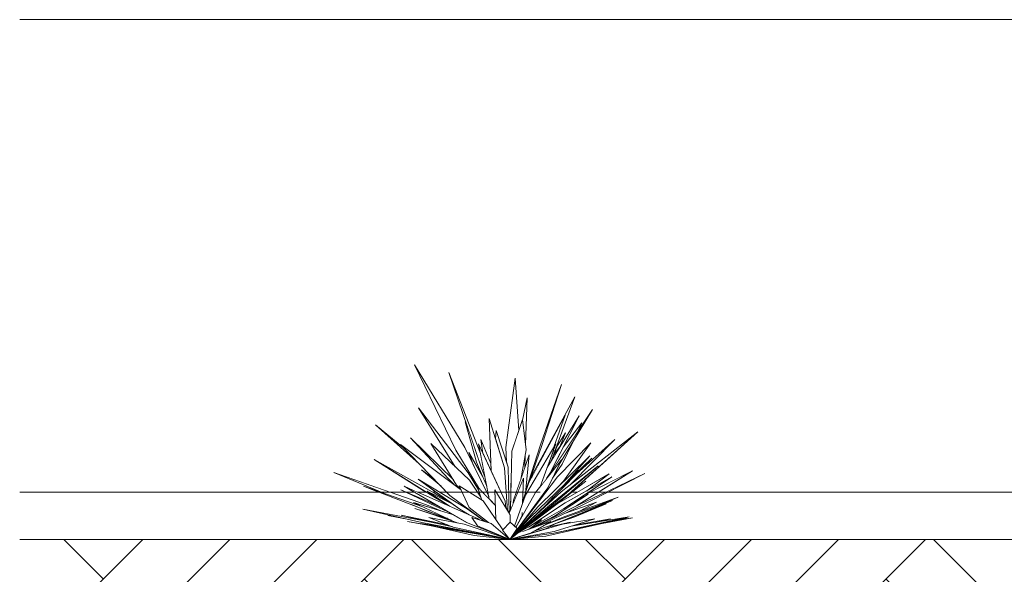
# Model space of a CAD drawing. Header units: millimetres. Extents: x 0 to 1917, y 0 to 847.
# Tile 141 of 230: x 899 to 919, y 468 to 479. Entities that reach past the tile are written whole.
import ezdxf
from ezdxf.xclip import XClip

# ---------------------------------------------------------------- set-up
doc = ezdxf.new("R2010")
doc.units = ezdxf.units.MM
doc.header["$MEASUREMENT"] = 0
doc.header["$XCLIPFRAME"] = 0
doc.set_wipeout_variables(frame=1)
doc.linetypes.add('Linha Tracejada 2_1', pattern=[3, 2, -1])
doc.linetypes.add('Wipeout_Contour', pattern=[1000, 0, -1000])
for name, color, linetype in [('Interior - Mobiliário', 7, 'Continuous'), ('Laje.ARQ', 7, 'Continuous'), ('Parede.ARQ', 7, 'Continuous')]:
    doc.layers.add(name, color=color, linetype=linetype)

# ---------------------------------------------------------------- blocks, each defined once
blk = doc.blocks.new('Desenho_10_10', base_point=(4956.119, 469.445))
at = {"color": 254, "linetype": 'Wipeout_Contour', "lineweight": 0, "ltscale": 3064.190766}
blk.add_wipeout([(907.8, 468.853), (907.027, 469.098), (907.908, 468.802)], dxfattribs=at).dxf.layer = 'Interior - Mobiliário'
at = {"color": 254, "linetype": 'Wipeout_Contour', "lineweight": 0, "ltscale": 4092.32379}
blk.add_wipeout([(909.032, 468.445), (909.474, 468.58), (909.902, 468.828), (909.301, 468.613)], dxfattribs=at).dxf.layer = 'Interior - Mobiliário'
at = {"color": 254, "linetype": 'Wipeout_Contour', "lineweight": 0, "ltscale": 173442.130504}
blk.add_wipeout([(923.201, 479.445), (898.674, 479.445), (898.674, 469.445), (906.273, 469.445), (905.94, 469.573), (906.311, 469.445), (906.321, 469.445), (905.313, 469.861), (906.51, 469.445), (906.845, 469.445), (906.729, 469.499), (906.854, 469.445), (907.015, 469.445), (906.799, 469.57), (907.085, 469.445), (907.268, 469.445), (906.166, 470.135), (907.414, 469.445), (907.48, 469.445), (907.425, 469.483), (907.452, 469.468), (907.1, 469.723), (907.558, 469.445), (907.704, 469.445), (907.582, 469.57), (907.167, 469.918), (907.452, 469.704), (907.116, 470.048), (906.196, 470.868), (906.793, 470.379), (906.721, 470.452), (907.855, 469.609), (907.731, 469.733), (906.936, 470.593), (907.844, 469.707), (907.368, 470.475), (907.882, 469.984), (907.103, 471.232), (908.152, 469.852), (908.376, 469.494), (908.355, 469.561), (908.371, 469.544), (907.894, 470.337), (907.023, 472.139), (908.083, 470.393), (908.269, 470.011), (908.171, 470.285), (908.456, 469.787), (908.331, 470.078), (908.092, 470.932), (908.137, 470.836), (907.748, 471.981), (908.413, 470.265), (908.373, 470.47), (908.468, 470.265), (908.42, 470.562), (908.633, 470.05), (908.598, 471.006), (908.733, 470.574), (908.746, 470.752), (908.962, 470.088), (908.949, 470.392), (909.151, 471.857), (909.224, 470.752), (909.301, 470.986), (909.303, 470.971), (909.403, 471.445), (909.368, 470.449), (909.382, 470.344), (909.361, 470.231), (909.351, 469.959), (909.447, 470.234), (909.37, 469.482), (909.676, 470.425), (910.128, 471.728), (909.72, 470.455), (909.454, 469.677), (909.497, 469.757), (909.528, 469.845), (910.41, 471.461), (910.009, 470.38), (910.214, 470.699), (910.095, 470.409), (910.102, 470.418), (910.501, 471.064), (910.164, 470.396), (910.56, 470.916), (910.48, 470.747), (910.78, 471.198), (910.372, 470.521), (910.142, 470.038), (909.939, 469.746), (909.837, 469.538), (909.769, 469.445), (909.794, 469.445), (910.043, 469.771), (910.747, 470.492), (910.168, 469.68), (910.051, 469.553), (910.726, 470.212), (910.408, 469.854), (910.482, 469.917), (910.381, 469.792), (910.767, 470.163), (910.443, 469.831), (911.258, 470.561), (910.321, 469.61), (911.738, 470.721), (910.323, 469.445), (910.334, 469.445), (910.642, 469.676), (910.348, 469.445), (910.463, 469.445), (911.132, 469.833), (910.662, 469.477), (911.192, 469.774), (910.699, 469.445), (910.729, 469.445), (911.629, 469.9), (910.903, 469.445), (911.058, 469.445), (911.892, 469.841), (911.106, 469.445), (921.116, 469.445), (920.809, 469.566), (921.17, 469.445), (921.588, 469.445), (921.284, 469.608), (921.722, 469.445), (922.085, 469.445), (921.35, 469.909), (922.205, 469.459), (921.446, 469.943), (922.128, 469.539), (921.011, 470.447), (922.433, 469.596), (922.624, 469.445), (922.694, 469.445), (922.591, 469.533), (922.697, 469.445), (922.709, 469.445), (921.485, 470.601), (922.079, 470.093), (921.649, 470.491), (922.299, 469.905), (922.837, 469.445), (922.862, 469.445), (922.796, 469.509), (922.358, 470.065), (922.706, 469.747), (922.615, 469.849), (922.519, 470.026), (921.902, 470.833), (922.357, 470.328), (922.293, 470.448), (922.867, 469.92), (922.446, 470.745), (922.629, 470.499), (921.85, 471.974), (923.04, 470.077), (923.145, 469.875), (923.201, 469.782), (923.201, 470.013), (923.093, 470.261), (922.688, 471.382), (923.201, 470.247), (923.201, 470.469), (922.881, 471.431), (923.201, 470.489)], dxfattribs=at).dxf.layer = 'Parede.ARQ'
at = {"layer": 'Parede.ARQ', "color": 251, "linetype": 'Continuous', "lineweight": 0}
blk.add_line((898.674, 479.445), (923.201, 479.445), dxfattribs=at)
at = {"color": 254, "linetype": 'Wipeout_Contour', "lineweight": 0, "ltscale": 3065.684246}
blk.add_wipeout([(907.452, 469.468), (907.425, 469.483), (907.626, 469.341)], dxfattribs=at).dxf.layer = 'Interior - Mobiliário'
at = {"color": 254, "linetype": 'Wipeout_Contour', "lineweight": 0, "ltscale": 5106.098869}
blk.add_wipeout([(906.736, 468.962), (907.304, 468.827), (907.336, 468.821), (907.832, 468.711), (907.72, 468.755)], dxfattribs=at).dxf.layer = 'Interior - Mobiliário'
at = {"color": 254, "linetype": 'Wipeout_Contour', "lineweight": 0, "ltscale": 4094.32681}
blk.add_wipeout([(910.149, 468.771), (909.032, 468.445), (909.973, 468.615), (910.83, 468.879)], dxfattribs=at).dxf.layer = 'Interior - Mobiliário'
at = {"color": 254, "linetype": 'Wipeout_Contour', "lineweight": 0, "ltscale": 5118.809414}
blk.add_wipeout([(909.973, 468.615), (909.032, 468.445), (909.963, 468.577), (911.558, 468.921), (910.33, 468.725)], dxfattribs=at).dxf.layer = 'Interior - Mobiliário'
at = {"color": 254, "linetype": 'Wipeout_Contour', "lineweight": 0, "ltscale": 3073.824223}
blk.add_wipeout([(910.962, 468.792), (910.533, 468.699), (911.631, 468.904)], dxfattribs=at).dxf.layer = 'Interior - Mobiliário'
at = {"color": 254, "linetype": 'Wipeout_Contour', "lineweight": 0, "ltscale": 5117.962332}
blk.add_wipeout([(909.963, 468.577), (909.032, 468.445), (909.795, 468.513), (911.018, 468.79), (910.533, 468.699)], dxfattribs=at).dxf.layer = 'Interior - Mobiliário'
at = {"color": 254, "linetype": 'Wipeout_Contour', "lineweight": 0, "ltscale": 3072.392309}
blk.add_wipeout([(910.367, 468.736), (910.33, 468.725), (910.736, 468.79)], dxfattribs=at).dxf.layer = 'Interior - Mobiliário'
at = {"color": 254, "linetype": 'Wipeout_Contour', "lineweight": 0, "ltscale": 4099.144107}
blk.add_wipeout([(910.962, 468.792), (911.215, 468.834), (911.517, 468.903), (911.389, 468.884)], dxfattribs=at).dxf.layer = 'Interior - Mobiliário'
at = {"color": 254, "linetype": 'Wipeout_Contour', "lineweight": 0, "ltscale": 5121.467293}
blk.add_wipeout([(910.367, 468.736), (910.736, 468.79), (910.836, 468.806), (911.16, 468.882), (910.403, 468.747)], dxfattribs=at).dxf.layer = 'Interior - Mobiliário'
at = {"color": 254, "linetype": 'Wipeout_Contour', "lineweight": 0, "ltscale": 7164.004723}
blk.add_wipeout([(909.789, 468.668), (909.032, 468.445), (909.692, 468.638), (910.149, 468.771), (910.24, 468.785), (910.309, 468.812), (909.872, 468.712)], dxfattribs=at).dxf.layer = 'Interior - Mobiliário'
at = {"color": 254, "linetype": 'Wipeout_Contour', "lineweight": 0, "ltscale": 6131.245415}
blk.add_wipeout([(907.549, 468.73), (907.151, 468.783), (907.222, 468.767), (908.096, 468.617), (909.032, 468.445), (909.004, 468.45)], dxfattribs=at).dxf.layer = 'Interior - Mobiliário'
at = {"color": 254, "linetype": 'Wipeout_Contour', "lineweight": 0, "ltscale": 5109.576215}
blk.add_wipeout([(907.313, 468.746), (908.283, 468.529), (909.032, 468.445), (908.07, 468.609), (907.617, 468.691)], dxfattribs=at).dxf.layer = 'Interior - Mobiliário'
at = {"color": 254, "linetype": 'Wipeout_Contour', "lineweight": 0, "ltscale": 4087.096614}
blk.add_wipeout([(908.096, 468.617), (906.873, 468.827), (908.07, 468.609), (909.032, 468.445)], dxfattribs=at).dxf.layer = 'Interior - Mobiliário'
at = {"color": 254, "linetype": 'Wipeout_Contour', "lineweight": 0, "ltscale": 6128.948652}
blk.add_wipeout([(907.336, 468.821), (905.927, 469.085), (907.173, 468.802), (909.032, 468.445), (909.012, 468.449), (907.84, 468.708)], dxfattribs=at).dxf.layer = 'Interior - Mobiliário'
at = {"color": 254, "linetype": 'Wipeout_Contour', "lineweight": 0, "ltscale": 5106.59567}
blk.add_wipeout([(906.729, 469.499), (907.467, 469.15), (907.714, 469.039), (907.557, 469.13), (907.308, 469.246)], dxfattribs=at).dxf.layer = 'Interior - Mobiliário'
at = {"color": 254, "linetype": 'Wipeout_Contour', "lineweight": 0, "ltscale": 4087.942058}
blk.add_wipeout([(908.072, 468.77), (907.326, 468.911), (907.84, 468.708), (909.032, 468.445)], dxfattribs=at).dxf.layer = 'Interior - Mobiliário'
at = {"color": 254, "linetype": 'Wipeout_Contour', "lineweight": 0, "ltscale": 6124.95189}
blk.add_wipeout([(905.313, 469.861), (906.374, 469.423), (907.199, 469.138), (907.001, 469.231), (907.58, 469.052), (907.275, 469.179)], dxfattribs=at).dxf.layer = 'Interior - Mobiliário'
at = {"color": 254, "linetype": 'Wipeout_Contour', "lineweight": 0, "ltscale": 4089.833717}
blk.add_wipeout([(908.638, 468.785), (908.232, 468.913), (908.351, 468.733), (909.032, 468.445)], dxfattribs=at).dxf.layer = 'Interior - Mobiliário'
at = {"color": 254, "linetype": 'Wipeout_Contour', "lineweight": 0, "ltscale": 4085.362841}
blk.add_wipeout([(906.958, 469.182), (907.309, 469.036), (907.556, 468.952), (907.19, 469.092)], dxfattribs=at).dxf.layer = 'Interior - Mobiliário'
at = {"color": 254, "linetype": 'Wipeout_Contour', "lineweight": 0, "ltscale": 4089.045019}
blk.add_wipeout([(908.523, 468.821), (908.458, 468.87), (908.483, 468.843), (908.504, 468.827)], dxfattribs=at).dxf.layer = 'Interior - Mobiliário'
at = {"color": 254, "linetype": 'Wipeout_Contour', "lineweight": 0, "ltscale": 4090.99568}
blk.add_wipeout([(909.04, 468.815), (908.882, 468.644), (909.032, 468.445), (909.192, 468.677)], dxfattribs=at).dxf.layer = 'Interior - Mobiliário'
at = {"color": 254, "linetype": 'Wipeout_Contour', "lineweight": 0, "ltscale": 4084.142674}
blk.add_wipeout([(907.199, 469.138), (905.94, 469.573), (907.656, 468.913), (907.716, 468.893)], dxfattribs=at).dxf.layer = 'Interior - Mobiliário'
at = {"color": 254, "linetype": 'Wipeout_Contour', "lineweight": 0, "ltscale": 3066.686918}
blk.add_wipeout([(908.407, 468.898), (908.483, 468.843), (908.462, 468.865)], dxfattribs=at).dxf.layer = 'Interior - Mobiliário'
at = {"color": 254, "linetype": 'Wipeout_Contour', "lineweight": 0, "ltscale": 7160.934006}
blk.add_wipeout([(909.032, 468.445), (909.301, 468.613), (909.416, 468.654), (909.474, 468.686), (909.702, 468.858), (909.207, 468.584), (909.035, 468.447)], dxfattribs=at).dxf.layer = 'Interior - Mobiliário'
at = {"color": 254, "linetype": 'Wipeout_Contour', "lineweight": 0, "ltscale": 5118.097263}
blk.add_wipeout([(909.222, 468.592), (909.249, 468.608), (910.034, 469.198), (910.642, 469.676), (909.825, 469.063)], dxfattribs=at).dxf.layer = 'Interior - Mobiliário'
at = {"color": 254, "linetype": 'Wipeout_Contour', "lineweight": 0, "ltscale": 5121.092996}
blk.add_wipeout([(909.528, 468.694), (909.646, 468.736), (910.589, 469.185), (911.892, 469.841), (910.39, 469.128)], dxfattribs=at).dxf.layer = 'Interior - Mobiliário'
at = {"color": 254, "linetype": 'Wipeout_Contour', "lineweight": 0, "ltscale": 5119.153775}
blk.add_wipeout([(909.546, 468.622), (909.913, 468.749), (911.207, 469.269), (909.966, 468.828), (909.748, 468.739)], dxfattribs=at).dxf.layer = 'Interior - Mobiliário'
at = {"color": 254, "linetype": 'Wipeout_Contour', "lineweight": 0, "ltscale": 4096.91455}
blk.add_wipeout([(909.927, 468.754), (910.407, 468.921), (911.075, 469.2), (910.871, 469.134)], dxfattribs=at).dxf.layer = 'Interior - Mobiliário'
at = {"color": 254, "linetype": 'Wipeout_Contour', "lineweight": 0, "ltscale": 6144.37763}
blk.add_wipeout([(909.789, 468.762), (909.748, 468.739), (909.966, 468.828), (910.832, 469.136), (911.322, 469.342), (910.164, 468.92)], dxfattribs=at).dxf.layer = 'Interior - Mobiliário'
at = {"color": 254, "linetype": 'Wipeout_Contour', "lineweight": 0, "ltscale": 7162.53759}
blk.add_wipeout([(909.474, 468.58), (909.032, 468.445), (909.789, 468.668), (910.005, 468.781), (909.927, 468.754), (909.913, 468.749), (909.546, 468.622)], dxfattribs=at).dxf.layer = 'Interior - Mobiliário'
at = {"color": 254, "linetype": 'Wipeout_Contour', "lineweight": 0, "ltscale": 6131.40529}
blk.add_wipeout([(907.822, 468.976), (907.001, 469.231), (907.911, 468.8), (908.072, 468.77), (909.032, 468.445), (908.116, 468.805)], dxfattribs=at).dxf.layer = 'Interior - Mobiliário'
at = {"color": 254, "linetype": 'Wipeout_Contour', "lineweight": 0, "ltscale": 4093.658094}
blk.add_wipeout([(909.867, 468.884), (909.459, 468.67), (909.528, 468.694), (909.995, 468.929)], dxfattribs=at).dxf.layer = 'Interior - Mobiliário'
at = {"color": 254, "linetype": 'Wipeout_Contour', "lineweight": 0, "ltscale": 7153.490428}
blk.add_wipeout([(908.352, 468.888), (906.799, 469.57), (908.116, 468.805), (909.032, 468.445), (908.351, 468.733), (908.232, 468.913), (908.393, 468.862)], dxfattribs=at).dxf.layer = 'Interior - Mobiliário'
at = {"color": 254, "linetype": 'Wipeout_Contour', "lineweight": 0, "ltscale": 7167.172419}
blk.add_wipeout([(910.209, 469.004), (909.646, 468.736), (909.902, 468.828), (909.789, 468.762), (910.164, 468.92), (910.509, 469.046), (910.869, 469.234)], dxfattribs=at).dxf.layer = 'Interior - Mobiliário'
at = {"color": 254, "linetype": 'Wipeout_Contour', "lineweight": 0, "ltscale": 3065.103356}
blk.add_wipeout([(907.452, 469.704), (907.167, 469.918), (907.582, 469.57)], dxfattribs=at).dxf.layer = 'Interior - Mobiliário'
at = {"color": 254, "linetype": 'Wipeout_Contour', "lineweight": 0, "ltscale": 8194.732437}
blk.add_wipeout([(910.001, 468.955), (909.867, 468.884), (909.984, 468.925), (910.447, 469.159), (911.629, 469.9), (910.607, 469.383), (910.463, 469.287), (910.688, 469.401)], dxfattribs=at).dxf.layer = 'Interior - Mobiliário'
at = {"color": 254, "linetype": 'Wipeout_Contour', "lineweight": 0, "ltscale": 9201.003627}
blk.add_wipeout([(908.469, 469.262), (907.961, 469.577), (908.179, 469.124), (908.583, 468.803), (908.638, 468.785), (909.032, 468.445), (908.882, 468.644), (908.889, 468.652), (908.738, 468.871)], dxfattribs=at).dxf.layer = 'Interior - Mobiliário'
at = {"color": 254, "linetype": 'Wipeout_Contour', "lineweight": 0, "ltscale": 6127.724336}
blk.add_wipeout([(906.166, 470.135), (907.462, 469.323), (907.682, 469.2), (907.286, 469.469), (907.796, 469.211), (907.458, 469.42)], dxfattribs=at).dxf.layer = 'Interior - Mobiliário'
at = {"color": 254, "linetype": 'Wipeout_Contour', "lineweight": 0, "ltscale": 5113.318408}
blk.add_wipeout([(908.718, 469.494), (908.738, 468.871), (908.889, 468.652), (909.039, 468.815), (909.042, 468.968)], dxfattribs=at).dxf.layer = 'Interior - Mobiliário'
at = {"layer": 'Interior - Mobiliário', "color": 102, "linetype": 'Continuous', "lineweight": 0}
blk.add_line((906.374, 469.423), (905.313, 469.861), dxfattribs=at)
at = {"layer": 'Parede.ARQ', "color": 251, "linetype": 'Continuous', "lineweight": 0}
for p, q in [((898.674, 469.445), (906.273, 469.445)), ((906.311, 469.445), (906.321, 469.445))]:
    blk.add_line(p, q, dxfattribs=at)
at = {"color": 254, "linetype": 'Wipeout_Contour', "lineweight": 0, "ltscale": 9210.529851}
blk.add_wipeout([(909.133, 468.73), (909.156, 468.709), (909.298, 469.015), (909.296, 468.954), (909.165, 468.701), (909.58, 469.438), (909.677, 469.561), (910.007, 470.47), (909.366, 469.385)], dxfattribs=at).dxf.layer = 'Interior - Mobiliário'
at = {"color": 254, "linetype": 'Wipeout_Contour', "lineweight": 0, "ltscale": 5108.816001}
blk.add_wipeout([(907.286, 469.469), (907.757, 469.15), (908.175, 468.966), (907.975, 469.088), (907.827, 469.195)], dxfattribs=at).dxf.layer = 'Interior - Mobiliário'
at = {"color": 254, "linetype": 'Wipeout_Contour', "lineweight": 0, "ltscale": 4095.186196}
blk.add_wipeout([(909.836, 469.136), (909.032, 468.445), (910.003, 469.232), (910.901, 470.001)], dxfattribs=at).dxf.layer = 'Interior - Mobiliário'
at = {"color": 254, "linetype": 'Wipeout_Contour', "lineweight": 0, "ltscale": 7152.534599}
blk.add_wipeout([(908.135, 469.094), (907.1, 469.723), (907.975, 469.088), (908.175, 468.966), (908.352, 468.888), (908.393, 468.862), (908.504, 468.827)], dxfattribs=at).dxf.layer = 'Interior - Mobiliário'
at = {"color": 254, "linetype": 'Wipeout_Contour', "lineweight": 0, "ltscale": 6131.227466}
blk.add_wipeout([(907.995, 469.506), (906.721, 470.452), (907.769, 469.379), (908.523, 468.821), (908.583, 468.803), (908.179, 469.124)], dxfattribs=at).dxf.layer = 'Interior - Mobiliário'
at = {"color": 254, "linetype": 'Wipeout_Contour', "lineweight": 0, "ltscale": 6143.229488}
blk.add_wipeout([(910.202, 469.219), (909.428, 468.707), (909.702, 468.858), (909.527, 468.726), (910.173, 469.093), (911.192, 469.774)], dxfattribs=at).dxf.layer = 'Interior - Mobiliário'
at = {"layer": 'Interior - Mobiliário', "color": 102, "linetype": 'Continuous', "lineweight": 0}
for p, q in [((907.714, 469.039), (907.467, 469.15)), ((907.173, 468.802), (905.927, 469.085)), ((905.927, 469.085), (907.336, 468.821)), ((906.83, 468.88), (906.457, 468.954)), ((906.457, 468.954), (906.788, 468.889)), ((907.304, 468.827), (906.736, 468.962)), ((906.736, 468.962), (907.72, 468.755)), ((907.8, 468.853), (907.027, 469.098)), ((907.027, 469.098), (907.908, 468.802)), ((907.556, 468.952), (907.309, 469.036)), ((908.175, 468.966), (907.975, 469.088)), ((908.07, 468.609), (906.873, 468.827)), ((906.873, 468.827), (908.096, 468.617)), ((907.222, 468.767), (907.151, 468.783)), ((907.151, 468.783), (907.549, 468.73)), ((907.84, 468.708), (907.326, 468.911)), ((907.326, 468.911), (908.072, 468.77)), ((907.336, 468.821), (907.832, 468.711)), ((907.716, 468.893), (907.656, 468.913))]:
    blk.add_line(p, q, dxfattribs=at)
at = {"color": 254, "linetype": 'Wipeout_Contour', "lineweight": 0, "ltscale": 7152.111718}
blk.add_wipeout([(906.936, 470.593), (907.731, 469.733), (907.855, 469.609), (907.995, 469.506), (907.99, 469.517), (907.911, 469.598), (907.844, 469.707)], dxfattribs=at).dxf.layer = 'Interior - Mobiliário'
at = {"color": 254, "linetype": 'Wipeout_Contour', "lineweight": 0, "ltscale": 5112.837466}
blk.add_wipeout([(908.355, 469.561), (908.444, 469.278), (908.469, 469.262), (908.738, 468.871), (908.729, 469.161)], dxfattribs=at).dxf.layer = 'Interior - Mobiliário'
at = {"color": 254, "linetype": 'Wipeout_Contour', "lineweight": 0, "ltscale": 8189.426233}
blk.add_wipeout([(909.474, 468.686), (909.416, 468.654), (909.459, 468.67), (910.001, 468.955), (910.688, 469.401), (910.463, 469.287), (910.173, 469.093), (909.527, 468.726)], dxfattribs=at).dxf.layer = 'Interior - Mobiliário'
at = {"layer": 'Interior - Mobiliário', "color": 102, "linetype": 'Continuous', "lineweight": 0}
for p, q in [((908.351, 468.733), (908.232, 468.913)), ((908.352, 468.888), (908.393, 468.862)), ((908.462, 468.865), (908.407, 468.898)), ((908.458, 468.87), (908.483, 468.843)), ((908.889, 468.652), (908.738, 468.871))]:
    blk.add_line(p, q, dxfattribs=at)
at = {"layer": 'Parede.ARQ', "color": 251, "linetype": 'Continuous', "lineweight": 0}
blk.add_line((906.51, 469.445), (906.845, 469.445), dxfattribs=at)
at = {"color": 254, "linetype": 'Wipeout_Contour', "lineweight": 0, "ltscale": 3064.252424}
blk.add_wipeout([(906.196, 470.868), (907.116, 470.048), (906.793, 470.379)], dxfattribs=at).dxf.layer = 'Interior - Mobiliário'
at = {"color": 254, "linetype": 'Wipeout_Contour', "lineweight": 0, "ltscale": 5113.18697}
blk.add_wipeout([(908.171, 470.285), (908.269, 470.011), (908.59, 469.353), (908.546, 469.576), (908.456, 469.787)], dxfattribs=at).dxf.layer = 'Interior - Mobiliário'
at = {"color": 254, "linetype": 'Wipeout_Contour', "lineweight": 0, "ltscale": 6143.702598}
blk.add_wipeout([(909.252, 468.609), (909.428, 468.707), (910.202, 469.219), (910.662, 469.477), (911.132, 469.833), (910.036, 469.196)], dxfattribs=at).dxf.layer = 'Interior - Mobiliário'
at = {"layer": 'Interior - Mobiliário', "color": 102, "linetype": 'Continuous', "lineweight": 0}
blk.add_line((906.196, 470.868), (906.793, 470.379), dxfattribs=at)
at = {"color": 254, "linetype": 'Wipeout_Contour', "lineweight": 0, "ltscale": 7154.698584}
blk.add_wipeout([(907.368, 470.475), (907.911, 469.598), (907.99, 469.517), (907.961, 469.577), (908.444, 469.278), (908.424, 469.341), (908.18, 469.699)], dxfattribs=at).dxf.layer = 'Interior - Mobiliário'
at = {"color": 254, "linetype": 'Wipeout_Contour', "lineweight": 0, "ltscale": 4097.541807}
blk.add_wipeout([(910.177, 469.595), (910.381, 469.792), (910.482, 469.917), (910.408, 469.854)], dxfattribs=at).dxf.layer = 'Interior - Mobiliário'
at = {"color": 254, "linetype": 'Wipeout_Contour', "lineweight": 0, "ltscale": 3069.26132}
blk.add_wipeout([(909.516, 469.101), (909.032, 468.445), (909.563, 469.141)], dxfattribs=at).dxf.layer = 'Interior - Mobiliário'
at = {"layer": 'Interior - Mobiliário', "color": 102, "linetype": 'Continuous', "lineweight": 0}
for p, q in [((907.309, 469.036), (906.958, 469.182)), ((907.275, 469.179), (907.58, 469.052))]:
    blk.add_line(p, q, dxfattribs=at)
at = {"color": 254, "linetype": 'Wipeout_Contour', "lineweight": 0, "ltscale": 6138.21977}
blk.add_wipeout([(909.02, 469.004), (909.042, 468.968), (909.039, 468.815), (909.133, 468.73), (909.306, 469.217), (909.326, 469.745)], dxfattribs=at).dxf.layer = 'Interior - Mobiliário'
at = {"color": 254, "linetype": 'Wipeout_Contour', "lineweight": 0, "ltscale": 4091.84875}
blk.add_wipeout([(909.156, 468.709), (909.165, 468.701), (909.296, 468.954), (909.298, 469.015)], dxfattribs=at).dxf.layer = 'Interior - Mobiliário'
at = {"color": 254, "linetype": 'Wipeout_Contour', "lineweight": 0, "ltscale": 6140.414272}
blk.add_wipeout([(909.192, 468.677), (909.032, 468.445), (909.837, 469.538), (910.127, 470.133), (909.58, 469.438), (909.171, 468.696)], dxfattribs=at).dxf.layer = 'Interior - Mobiliário'
at = {"color": 254, "linetype": 'Wipeout_Contour', "lineweight": 0, "ltscale": 3069.994203}
blk.add_wipeout([(909.032, 468.445), (909.799, 469.17), (909.955, 469.345)], dxfattribs=at).dxf.layer = 'Interior - Mobiliário'
at = {"color": 254, "linetype": 'Wipeout_Contour', "lineweight": 0, "ltscale": 6141.435242}
blk.add_wipeout([(909.626, 469.138), (909.032, 468.445), (909.046, 468.459), (909.457, 468.902), (910.177, 469.595), (910.726, 470.212)], dxfattribs=at).dxf.layer = 'Interior - Mobiliário'
at = {"color": 254, "linetype": 'Wipeout_Contour', "lineweight": 0, "ltscale": 15355.158262}
blk.add_wipeout([(909.587, 468.957), (909.032, 468.445), (909.836, 469.136), (910.901, 470.001), (910.003, 469.232), (909.05, 468.459), (909.036, 468.447), (909.193, 468.574), (909.207, 468.584), (909.222, 468.592), (909.825, 469.063), (910.27, 469.397), (911.738, 470.721), (910.123, 469.455), (909.6, 468.971)], dxfattribs=at).dxf.layer = 'Interior - Mobiliário'
at = {"layer": 'Interior - Mobiliário', "color": 102, "linetype": 'Continuous', "lineweight": 0}
blk.add_line((911.517, 468.903), (911.389, 468.884), dxfattribs=at)
at = {"color": 254, "linetype": 'Wipeout_Contour', "lineweight": 0, "ltscale": 6135.769057}
blk.add_wipeout([(908.937, 469.253), (908.373, 470.47), (908.6, 469.299), (908.729, 469.161), (908.718, 469.494), (908.954, 469.112)], dxfattribs=at).dxf.layer = 'Interior - Mobiliário'
at = {"color": 254, "linetype": 'Wipeout_Contour', "lineweight": 0, "ltscale": 8193.397566}
blk.add_wipeout([(909.751, 469.125), (909.6, 468.971), (910.123, 469.455), (910.321, 469.61), (911.258, 470.561), (910.443, 469.831), (909.833, 469.209), (909.799, 469.17)], dxfattribs=at).dxf.layer = 'Interior - Mobiliário'
at = {"layer": 'Interior - Mobiliário', "color": 102, "linetype": 'Continuous', "lineweight": 0}
for p, q in [((911.631, 468.904), (910.962, 468.792)), ((911.215, 468.834), (911.517, 468.903))]:
    blk.add_line(p, q, dxfattribs=at)
at = {"layer": 'Parede.ARQ', "color": 251, "linetype": 'Continuous', "lineweight": 0}
for p, q in [((910.903, 469.445), (911.058, 469.445)), ((911.106, 469.445), (921.116, 469.445))]:
    blk.add_line(p, q, dxfattribs=at)
at = {"color": 254, "linetype": 'Wipeout_Contour', "lineweight": 0, "ltscale": 6136.536319}
blk.add_wipeout([(908.137, 470.836), (908.092, 470.932), (908.331, 470.078), (908.546, 469.576), (908.509, 469.771), (908.437, 469.952)], dxfattribs=at).dxf.layer = 'Interior - Mobiliário'
at = {"color": 254, "linetype": 'Wipeout_Contour', "lineweight": 0, "ltscale": 4097.929809}
blk.add_wipeout([(910.009, 470.38), (909.951, 470.222), (910.095, 470.409), (910.214, 470.699)], dxfattribs=at).dxf.layer = 'Interior - Mobiliário'
at = {"color": 254, "linetype": 'Wipeout_Contour', "lineweight": 0, "ltscale": 6132.95871}
blk.add_wipeout([(907.103, 471.232), (907.882, 469.984), (908.18, 469.699), (908.424, 469.341), (908.376, 469.494), (908.152, 469.852)], dxfattribs=at).dxf.layer = 'Interior - Mobiliário'
at = {"color": 254, "linetype": 'Wipeout_Contour', "lineweight": 0, "ltscale": 6143.098816}
blk.add_wipeout([(909.308, 469.261), (909.306, 469.217), (909.366, 469.385), (909.965, 470.399), (910.203, 471.076), (909.438, 469.648)], dxfattribs=at).dxf.layer = 'Interior - Mobiliário'
at = {"color": 254, "linetype": 'Wipeout_Contour', "lineweight": 0, "ltscale": 3069.455943}
blk.add_wipeout([(909.032, 468.445), (909.587, 468.957), (909.751, 469.125)], dxfattribs=at).dxf.layer = 'Interior - Mobiliário'
at = {"color": 254, "linetype": 'Wipeout_Contour', "lineweight": 0, "ltscale": 6141.358695}
blk.add_wipeout([(909.046, 468.459), (909.032, 468.445), (909.955, 469.345), (909.833, 469.209), (910.767, 470.163), (909.457, 468.902)], dxfattribs=at).dxf.layer = 'Interior - Mobiliário'
at = {"layer": 'Interior - Mobiliário', "color": 102, "linetype": 'Continuous', "lineweight": 0}
blk.add_line((911.075, 469.2), (910.871, 469.134), dxfattribs=at)
at = {"color": 254, "linetype": 'Wipeout_Contour', "lineweight": 0, "ltscale": 6137.189304}
blk.add_wipeout([(908.925, 469.964), (908.598, 471.006), (908.639, 469.895), (908.937, 469.253), (908.954, 469.112), (908.989, 469.054)], dxfattribs=at).dxf.layer = 'Interior - Mobiliário'
at = {"color": 254, "linetype": 'Wipeout_Contour', "lineweight": 0, "ltscale": 3073.111091}
blk.add_wipeout([(909.951, 470.222), (909.906, 470.101), (910.102, 470.418)], dxfattribs=at).dxf.layer = 'Interior - Mobiliário'
at = {"color": 254, "linetype": 'Wipeout_Contour', "lineweight": 0, "ltscale": 6139.547422}
blk.add_wipeout([(909.107, 469.214), (909.326, 469.745), (909.308, 469.261), (909.364, 469.428), (909.447, 470.234), (909.113, 469.277)], dxfattribs=at).dxf.layer = 'Interior - Mobiliário'
at = {"layer": 'Interior - Mobiliário', "color": 102, "linetype": 'Continuous', "lineweight": 0}
for p, q in [((908.135, 469.094), (908.504, 468.827)), ((908.583, 468.803), (908.179, 469.124))]:
    blk.add_line(p, q, dxfattribs=at)
at = {"color": 254, "linetype": 'Wipeout_Contour', "lineweight": 0, "ltscale": 6134.09592}
blk.add_wipeout([(908.083, 470.393), (907.023, 472.139), (907.894, 470.337), (908.371, 469.544), (908.6, 469.299), (908.59, 469.353)], dxfattribs=at).dxf.layer = 'Interior - Mobiliário'
at = {"color": 254, "linetype": 'Wipeout_Contour', "lineweight": 0, "ltscale": 5122.369964}
blk.add_wipeout([(909.878, 469.842), (909.812, 469.733), (910.127, 470.133), (910.078, 470.033), (910.78, 471.198)], dxfattribs=at).dxf.layer = 'Interior - Mobiliário'
at = {"layer": 'Interior - Mobiliário', "color": 102, "linetype": 'Continuous', "lineweight": 0}
for p, q in [((907.116, 470.048), (906.196, 470.868)), ((907.462, 469.323), (906.166, 470.135)), ((906.166, 470.135), (907.458, 469.42)), ((905.313, 469.861), (907.275, 469.179)), ((907.452, 469.704), (907.167, 469.918)), ((907.167, 469.918), (907.582, 469.57)), ((907.656, 468.913), (905.94, 469.573)), ((905.94, 469.573), (907.199, 469.138)), ((908.116, 468.805), (906.799, 469.57)), ((906.799, 469.57), (908.352, 468.888)), ((907.99, 469.517), (907.911, 469.598)), ((908.179, 469.124), (907.961, 469.577)), ((907.961, 469.577), (908.469, 469.262)), ((908.444, 469.278), (908.355, 469.561)), ((907.467, 469.15), (906.729, 469.499)), ((906.729, 469.499), (907.308, 469.246)), ((907.757, 469.15), (907.286, 469.469)), ((907.286, 469.469), (907.827, 469.195)), ((907.452, 469.468), (907.425, 469.483)), ((907.425, 469.483), (907.626, 469.341)), ((907.458, 469.42), (907.796, 469.211)), ((908.523, 468.821), (907.769, 469.379)), ((907.911, 468.8), (907.001, 469.231)), ((907.001, 469.231), (907.822, 468.976)), ((907.308, 469.246), (907.557, 469.13)), ((907.682, 469.2), (907.462, 469.323))]:
    blk.add_line(p, q, dxfattribs=at)
at = {"layer": 'Parede.ARQ', "color": 251, "linetype": 'Continuous', "lineweight": 0}
for p, q in [((906.845, 469.445), (907.015, 469.445)), ((907.085, 469.445), (907.268, 469.445)), ((907.414, 469.445), (907.48, 469.445)), ((907.558, 469.445), (907.704, 469.445))]:
    blk.add_line(p, q, dxfattribs=at)
at = {"color": 254, "linetype": 'Wipeout_Contour', "lineweight": 0, "ltscale": 4091.72573}
blk.add_wipeout([(908.42, 470.562), (908.468, 470.265), (908.639, 469.895), (908.633, 470.05)], dxfattribs=at).dxf.layer = 'Interior - Mobiliário'
at = {"color": 254, "linetype": 'Wipeout_Contour', "lineweight": 0, "ltscale": 6143.493574}
blk.add_wipeout([(910.043, 469.771), (909.032, 468.445), (909.626, 469.138), (910.048, 469.55), (910.168, 469.68), (910.747, 470.492)], dxfattribs=at).dxf.layer = 'Interior - Mobiliário'
at = {"layer": 'Interior - Mobiliário', "color": 102, "linetype": 'Continuous', "lineweight": 0}
for p, q in [((910.688, 469.401), (910.463, 469.287)), ((910.589, 469.185), (909.646, 468.736)), ((909.913, 468.749), (911.207, 469.269)), ((911.207, 469.269), (909.966, 468.828)), ((909.984, 468.925), (910.447, 469.159)), ((910.869, 469.234), (910.209, 469.004)), ((910.407, 468.921), (911.075, 469.2)), ((910.509, 469.046), (910.869, 469.234)), ((910.832, 469.136), (911.322, 469.342)), ((909.459, 468.67), (910.001, 468.955)), ((909.563, 469.141), (909.516, 469.101)), ((909.527, 468.726), (910.173, 469.093)), ((909.528, 468.694), (910.39, 469.128)), ((909.751, 469.125), (909.587, 468.957)), ((909.7, 468.945), (909.704, 468.95)), ((910.041, 468.952), (910.045, 468.956)), ((908.882, 468.644), (909.04, 468.815)), ((909.04, 468.815), (909.192, 468.677)), ((909.207, 468.584), (909.702, 468.858)), ((909.301, 468.613), (909.902, 468.828)), ((909.702, 468.858), (909.474, 468.686)), ((909.902, 468.828), (909.474, 468.58)), ((909.546, 468.622), (909.913, 468.749)), ((909.966, 468.828), (909.748, 468.739)), ((910.164, 468.92), (909.789, 468.762)), ((909.789, 468.668), (910.005, 468.781)), ((909.995, 468.929), (909.867, 468.884)), ((910.309, 468.812), (909.872, 468.712)), ((909.927, 468.754), (910.407, 468.921)), ((909.963, 468.577), (911.558, 468.921)), ((909.973, 468.615), (910.83, 468.879)), ((910.83, 468.879), (910.149, 468.771)), ((910.24, 468.785), (910.309, 468.812)), ((911.558, 468.921), (910.33, 468.725)), ((910.736, 468.79), (910.367, 468.736)), ((911.16, 468.882), (910.403, 468.747)), ((910.533, 468.699), (911.631, 468.904)), ((910.836, 468.806), (911.16, 468.882)), ((909.193, 468.574), (909.196, 468.575)), ((909.474, 468.686), (909.416, 468.654)), ((909.698, 468.639), (909.692, 468.638))]:
    blk.add_line(p, q, dxfattribs=at)
at = {"layer": 'Parede.ARQ', "color": 251, "linetype": 'Continuous', "lineweight": 0}
for p, q in [((910.323, 469.445), (910.334, 469.445)), ((910.348, 469.445), (910.463, 469.445)), ((910.699, 469.445), (910.729, 469.445))]:
    blk.add_line(p, q, dxfattribs=at)
at = {"color": 254, "linetype": 'Wipeout_Contour', "lineweight": 0, "ltscale": 4090.599322}
blk.add_wipeout([(908.413, 470.265), (907.748, 471.981), (908.437, 469.952), (908.509, 469.771)], dxfattribs=at).dxf.layer = 'Interior - Mobiliário'
at = {"color": 254, "linetype": 'Wipeout_Contour', "lineweight": 0, "ltscale": 7164.136602}
blk.add_wipeout([(909.049, 469.073), (909.107, 469.214), (909.113, 469.277), (909.266, 469.714), (909.382, 470.344), (909.301, 470.986), (909.081, 470.311)], dxfattribs=at).dxf.layer = 'Interior - Mobiliário'
at = {"color": 254, "linetype": 'Wipeout_Contour', "lineweight": 0, "ltscale": 4098.614021}
blk.add_wipeout([(910.164, 470.396), (909.904, 469.881), (910.48, 470.747), (910.56, 470.916)], dxfattribs=at).dxf.layer = 'Interior - Mobiliário'
at = {"color": 254, "linetype": 'Wipeout_Contour', "lineweight": 0, "ltscale": 4222.265323}
blk.add_wipeout([(898.674, 464.445), (994.698, 464.445), (994.698, 468.445), (898.674, 468.445)], dxfattribs=at).dxf.layer = 'Laje.ARQ'
at = {"layer": 'Laje.ARQ', "linetype": 'Continuous', "lineweight": 0}
h = blk.add_hatch(dxfattribs=at)
h.set_pattern_fill('TERRA_000A', color=42, style=0, pattern_type=2)
h.set_pattern_definition([(45, (4956.1186, 469.445), (-2.7577163, 2.7577163), []), (45, (4955.199, 470.364), (-5.515433, 5.515433), []), (45, (4954.28, 471.283), (-5.515433, 5.515433), []), (135, (4953.3609, 472.2025), (0.9192388, 0.9192388), [3.8999999, -3.8999999])])
h.paths.add_polyline_path([(898.674, 464.445), (994.698, 464.445), (994.698, 468.445), (898.674, 468.445)])
at = {"layer": 'Interior - Mobiliário', "color": 102, "linetype": 'Continuous', "lineweight": 0}
for p, q in [((907.894, 470.337), (907.023, 472.139)), ((907.023, 472.139), (908.083, 470.393)), ((908.437, 469.952), (907.748, 471.981)), ((907.748, 471.981), (908.413, 470.265)), ((907.882, 469.984), (907.103, 471.232)), ((907.103, 471.232), (908.152, 469.852)), ((908.137, 470.836), (908.092, 470.932)), ((908.092, 470.932), (908.331, 470.078)), ((907.769, 469.379), (906.721, 470.452)), ((906.721, 470.452), (907.995, 469.506)), ((907.844, 469.707), (906.936, 470.593)), ((906.936, 470.593), (907.731, 469.733)), ((907.911, 469.598), (907.368, 470.475)), ((907.368, 470.475), (908.18, 469.699)), ((908.6, 469.299), (908.373, 470.47)), ((908.468, 470.265), (908.42, 470.562)), ((908.371, 469.544), (907.894, 470.337)), ((908.083, 470.393), (908.59, 469.353)), ((908.456, 469.787), (908.171, 470.285)), ((908.171, 470.285), (908.269, 470.011)), ((908.331, 470.078), (908.546, 469.576)), ((908.152, 469.852), (908.376, 469.494)), ((908.509, 469.771), (908.437, 469.952)), ((911.629, 469.9), (910.607, 469.383)), ((910.662, 469.477), (911.132, 469.833)), ((907.975, 469.088), (907.1, 469.723)), ((907.1, 469.723), (908.135, 469.094)), ((907.731, 469.733), (907.855, 469.609)), ((908.18, 469.699), (908.424, 469.341)), ((910.202, 469.219), (909.428, 468.707)), ((909.032, 468.445), (907.173, 468.802)), ((908.283, 468.529), (907.313, 468.746)), ((908.072, 468.77), (909.032, 468.445)), ((909.032, 468.445), (908.116, 468.805)), ((909.032, 468.445), (908.351, 468.733)), ((908.638, 468.785), (909.032, 468.445)), ((910.149, 468.771), (909.032, 468.445)), ((909.795, 468.513), (911.018, 468.79)), ((909.032, 468.445), (907.84, 468.708)), ((909.032, 468.445), (908.07, 468.609)), ((908.096, 468.617), (909.032, 468.445)), ((909.032, 468.445), (908.283, 468.529)), ((909.032, 468.445), (908.882, 468.644)), ((909.192, 468.677), (909.032, 468.445)), ((909.032, 468.445), (909.789, 468.668)), ((909.692, 468.638), (909.032, 468.445)), ((909.032, 468.445), (909.973, 468.615)), ((909.032, 468.445), (909.207, 468.584)), ((909.474, 468.58), (909.032, 468.445)), ((909.032, 468.445), (909.963, 468.577)), ((909.032, 468.445), (909.193, 468.574)), ((909.032, 468.445), (909.795, 468.513))]:
    blk.add_line(p, q, dxfattribs=at)
at = {"layer": 'Laje.ARQ', "color": 93, "linetype": 'Continuous', "lineweight": 0}
blk.add_line((994.698, 468.445), (898.674, 468.445), dxfattribs=at)
at = {"color": 254, "linetype": 'Wipeout_Contour', "lineweight": 0, "ltscale": 6138.622456}
blk.add_wipeout([(908.746, 470.752), (908.733, 470.574), (908.925, 469.964), (908.989, 469.054), (909.02, 469.004), (908.998, 469.975)], dxfattribs=at).dxf.layer = 'Interior - Mobiliário'
at = {"color": 254, "linetype": 'Wipeout_Contour', "lineweight": 0, "ltscale": 4097.525574}
blk.add_wipeout([(910.078, 470.033), (909.939, 469.746), (910.142, 470.038), (910.372, 470.521)], dxfattribs=at).dxf.layer = 'Interior - Mobiliário'
at = {"color": 254, "linetype": 'Wipeout_Contour', "lineweight": 0, "ltscale": 3070.412832}
blk.add_wipeout([(909.266, 469.714), (909.351, 469.959), (909.361, 470.231)], dxfattribs=at).dxf.layer = 'Interior - Mobiliário'
at = {"layer": 'Interior - Mobiliário', "color": 102, "linetype": 'Continuous', "lineweight": 0}
for p, q in [((908.639, 469.895), (908.598, 471.006)), ((908.733, 470.574), (908.746, 470.752)), ((908.42, 470.562), (908.633, 470.05)), ((908.355, 469.561), (908.729, 469.161)), ((908.738, 468.871), (908.718, 469.494)), ((908.469, 469.262), (908.738, 468.871)), ((908.232, 468.913), (908.638, 468.785))]:
    blk.add_line(p, q, dxfattribs=at)
at = {"color": 254, "linetype": 'Wipeout_Contour', "lineweight": 0, "ltscale": 3072.731655}
blk.add_wipeout([(909.887, 470.14), (909.967, 470.338), (909.947, 470.304)], dxfattribs=at).dxf.layer = 'Interior - Mobiliário'
at = {"color": 254, "linetype": 'Wipeout_Contour', "lineweight": 0, "ltscale": 3069.582453}
blk.add_wipeout([(909.062, 469.834), (909.046, 469.066), (909.069, 469.868)], dxfattribs=at).dxf.layer = 'Interior - Mobiliário'
at = {"color": 254, "linetype": 'Wipeout_Contour', "lineweight": 0, "ltscale": 6145.361255}
blk.add_wipeout([(909.677, 469.561), (909.812, 469.733), (909.878, 469.842), (909.904, 469.881), (910.501, 471.064), (909.826, 469.971)], dxfattribs=at).dxf.layer = 'Interior - Mobiliário'
at = {"layer": 'Interior - Mobiliário', "color": 102, "linetype": 'Continuous', "lineweight": 0}
blk.add_line((911.892, 469.841), (910.589, 469.185), dxfattribs=at)
at = {"color": 254, "linetype": 'Wipeout_Contour', "lineweight": 0, "ltscale": 11266.857801}
blk.add_wipeout([(909.497, 469.757), (910.203, 471.076), (909.965, 470.399), (910.007, 470.47), (909.947, 470.304), (909.967, 470.338), (909.887, 470.14), (909.826, 469.971), (909.906, 470.101), (910.41, 471.461), (909.528, 469.845)], dxfattribs=at).dxf.layer = 'Interior - Mobiliário'
at = {"layer": 'Interior - Mobiliário', "color": 102, "linetype": 'Continuous', "lineweight": 0}
for p, q in [((910.48, 470.747), (910.56, 470.916)), ((910.27, 469.397), (911.738, 470.721)), ((910.321, 469.61), (911.258, 470.561)), ((911.258, 470.561), (910.443, 469.831)), ((910.381, 469.792), (910.482, 469.917)), ((910.39, 469.128), (911.892, 469.841)), ((910.482, 469.917), (910.408, 469.854)), ((910.447, 469.159), (911.629, 469.9))]:
    blk.add_line(p, q, dxfattribs=at)
at = {"color": 254, "linetype": 'Wipeout_Contour', "lineweight": 0, "ltscale": 3072.099204}
blk.add_wipeout([(909.403, 471.445), (909.303, 470.971), (909.368, 470.449)], dxfattribs=at).dxf.layer = 'Interior - Mobiliário'
at = {"color": 254, "linetype": 'Wipeout_Contour', "lineweight": 0, "ltscale": 10234.686521}
blk.add_wipeout([(909.151, 471.857), (908.949, 470.392), (908.962, 470.088), (908.998, 469.975), (909.02, 469.004), (909.046, 469.066), (909.062, 469.834), (909.069, 469.868), (909.081, 470.311), (909.224, 470.752)], dxfattribs=at).dxf.layer = 'Interior - Mobiliário'
at = {"color": 254, "linetype": 'Wipeout_Contour', "lineweight": 0, "ltscale": 7167.914071}
blk.add_wipeout([(909.364, 469.428), (909.438, 469.648), (909.454, 469.677), (909.72, 470.455), (910.128, 471.728), (909.676, 470.425), (909.37, 469.482)], dxfattribs=at).dxf.layer = 'Interior - Mobiliário'
at = {"layer": 'Interior - Mobiliário', "color": 102, "linetype": 'Continuous', "lineweight": 0}
for p, q in [((909.151, 471.857), (908.949, 470.392)), ((909.224, 470.752), (909.151, 471.857)), ((909.676, 470.425), (910.128, 471.728)), ((910.128, 471.728), (909.72, 470.455)), ((909.303, 470.971), (909.403, 471.445)), ((909.403, 471.445), (909.368, 470.449)), ((910.41, 471.461), (909.528, 469.845)), ((909.906, 470.101), (910.41, 471.461)), ((909.438, 469.648), (910.203, 471.076)), ((910.501, 471.064), (909.826, 469.971)), ((909.878, 469.842), (910.78, 471.198)), ((909.904, 469.881), (910.501, 471.064)), ((910.203, 471.076), (909.965, 470.399)), ((910.78, 471.198), (910.078, 470.033)), ((908.598, 471.006), (908.925, 469.964)), ((909.081, 470.311), (909.301, 470.986)), ((909.301, 470.986), (909.382, 470.344)), ((910.56, 470.916), (910.164, 470.396)), ((908.746, 470.752), (908.998, 469.975)), ((910.214, 470.699), (910.009, 470.38)), ((910.095, 470.409), (910.214, 470.699)), ((911.738, 470.721), (910.123, 469.455)), ((908.373, 470.47), (908.937, 469.253)), ((909.366, 469.385), (910.007, 470.47)), ((909.37, 469.482), (909.676, 470.425)), ((909.72, 470.455), (909.454, 469.677)), ((910.007, 470.47), (909.677, 469.561)), ((910.102, 470.418), (909.951, 470.222)), ((910.747, 470.492), (910.043, 469.771)), ((910.142, 470.038), (910.372, 470.521)), ((910.168, 469.68), (910.747, 470.492)), ((908.949, 470.392), (908.962, 470.088)), ((909.049, 469.073), (909.081, 470.311)), ((909.113, 469.277), (909.447, 470.234)), ((909.382, 470.344), (909.266, 469.714)), ((909.361, 470.231), (909.351, 469.959)), ((909.447, 470.234), (909.364, 469.428)), ((909.626, 469.138), (910.726, 470.212)), ((909.967, 470.338), (909.887, 470.14)), ((909.947, 470.304), (909.967, 470.338)), ((910.726, 470.212), (910.177, 469.595)), ((909.457, 468.902), (910.767, 470.163)), ((909.58, 469.438), (910.127, 470.133)), ((910.767, 470.163), (909.833, 469.209)), ((909.836, 469.136), (910.901, 470.001)), ((910.127, 470.133), (909.837, 469.538)), ((909.939, 469.746), (910.142, 470.038)), ((910.901, 470.001), (910.003, 469.232)), ((908.925, 469.964), (908.989, 469.054)), ((908.998, 469.975), (909.02, 469.004)), ((910.043, 469.771), (909.032, 468.445)), ((909.046, 469.066), (909.062, 469.834)), ((909.062, 469.834), (909.069, 469.868)), ((909.528, 469.845), (909.497, 469.757)), ((909.812, 469.733), (909.878, 469.842)), ((911.132, 469.833), (910.036, 469.196)), ((910.173, 469.093), (911.192, 469.774)), ((911.192, 469.774), (910.202, 469.219)), ((909.02, 469.004), (909.326, 469.745)), ((909.326, 469.745), (909.306, 469.217)), ((909.308, 469.261), (909.438, 469.648)), ((909.825, 469.063), (910.642, 469.676)), ((910.642, 469.676), (910.034, 469.198)), ((910.048, 469.55), (910.168, 469.68)), ((908.718, 469.494), (909.042, 468.968)), ((909.837, 469.538), (909.032, 468.445)), ((909.133, 468.73), (909.366, 469.385)), ((909.165, 468.701), (909.58, 469.438)), ((910.123, 469.455), (909.6, 468.971)), ((910.001, 468.955), (910.688, 469.401)), ((910.051, 469.553), (910.05, 469.552)), ((908.937, 469.253), (908.954, 469.112)), ((910.003, 469.232), (909.032, 468.445)), ((909.799, 469.17), (909.032, 468.445)), ((909.107, 469.214), (909.113, 469.277)), ((910.034, 469.198), (909.249, 468.608)), ((910.036, 469.196), (909.252, 468.609)), ((909.955, 469.345), (909.799, 469.17)), ((911.322, 469.342), (910.164, 468.92)), ((909.032, 468.445), (909.626, 469.138)), ((909.032, 468.445), (909.836, 469.136)), ((909.587, 468.957), (909.032, 468.445)), ((909.042, 468.968), (909.039, 468.815)), ((909.296, 468.954), (909.165, 468.701)), ((909.222, 468.592), (909.825, 469.063)), ((909.298, 469.015), (909.296, 468.954)), ((909.032, 468.445), (909.457, 468.902))]:
    blk.add_line(p, q, dxfattribs=at)
at = {"layer": 'Parede.ARQ', "color": 161, "linetype": 'Linha Tracejada 2_1', "lineweight": 0}
blk.add_line((898.674, 469.445), (1077.889, 469.445), dxfattribs=at)
at = {"layer": 'Parede.ARQ', "color": 251, "linetype": 'Continuous', "lineweight": 0}
blk.add_line((909.769, 469.445), (909.794, 469.445), dxfattribs=at)

msp = doc.modelspace()

# ---------------------------------------------------------------- block references
at = {"color": 7, "linetype": 'Continuous', "lineweight": 0}
ref = msp.add_blockref('Desenho_10_10', (4956.119, 469.445), dxfattribs=at)
XClip(ref).set_block_clipping_path([(898.6741229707, 448.8125593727), (1077.8893971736, 612.3201938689)])

doc.saveas('drawing.dxf')
